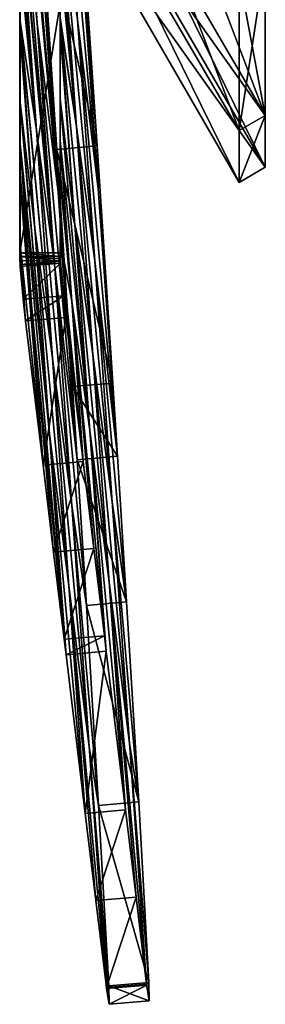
# Model space of a CAD drawing. Extents: x -1633 to 62, y -535 to 375.
# Tile 169 of 256: x -52 to -40, y -342 to -293. Entities that reach past the tile are written whole.
import ezdxf

# ---------------------------------------------------------------- set-up
doc = ezdxf.new("R2010")
doc.units = 0
doc.header["$LTSCALE"] = 33.374815
for name, color, linetype in [('417', 7, 'CONTINUOUS'), ('423', 7, 'CONTINUOUS'), ('425', 7, 'CONTINUOUS'), ('704', 7, 'CONTINUOUS'), ('705', 7, 'CONTINUOUS'), ('709', 7, 'CONTINUOUS'), ('735', 7, 'CONTINUOUS'), ('738', 7, 'CONTINUOUS'), ('739', 7, 'CONTINUOUS'), ('740', 7, 'CONTINUOUS'), ('741', 7, 'CONTINUOUS'), ('742', 7, 'CONTINUOUS'), ('744', 7, 'CONTINUOUS'), ('746', 7, 'CONTINUOUS'), ('749', 7, 'CONTINUOUS'), ('752', 7, 'CONTINUOUS'), ('754', 7, 'CONTINUOUS')]:
    doc.layers.add(name, color=color, linetype=linetype)

msp = doc.modelspace()

# ---------------------------------------------------------------- linework, layer by layer
at = {"layer": '417', "color": 7, "linetype": 'CONTINUOUS'}
for points in [[(-47.808, -283.712, 37.351), (-47.808, -276.41, 74.064), (-39.817, -297.433, 39.158), (-47.808, -283.712, 37.351)], [(-39.817, -297.433, 39.158), (-47.808, -276.41, 74.064), (-39.817, -289.778, 77.646), (-39.817, -297.433, 39.158)], [(-47.808, -286.16, 0), (-47.808, -283.712, 37.351), (-39.817, -300), (-47.808, -286.16, 0)], [(-39.817, -300), (-47.808, -283.712, 37.351), (-39.817, -297.433, 39.158), (-39.817, -300)], [(-47.808, -283.712, -37.351), (-47.808, -286.16, 0), (-39.817, -297.433, -39.158), (-47.808, -283.712, -37.351)], [(-39.817, -289.778, -77.646), (-47.808, -283.712, -37.351), (-39.817, -297.433, -39.158), (-39.817, -289.778, -77.646)], [(-39.817, -297.433, -39.158), (-47.808, -286.16, 0), (-39.817, -300), (-39.817, -297.433, -39.158)]]:
    msp.add_3dface(points, dxfattribs=at)
at = {"layer": '423', "color": 7, "linetype": 'CONTINUOUS'}
for points in [[(-41.116, -290.502, -77.84), (-41.116, -298.177, -39.256), (-49.107, -277.134, -74.258), (-41.116, -290.502, -77.84)], [(-49.107, -277.134, -74.258), (-41.116, -298.177, -39.256), (-49.107, -284.456, -37.449), (-49.107, -277.134, -74.258)], [(-41.116, -298.177, -39.256), (-41.116, -300.75), (-49.107, -284.456, -37.449), (-41.116, -298.177, -39.256)], [(-49.107, -284.456, -37.449), (-41.116, -300.75), (-49.107, -286.91, 0), (-49.107, -284.456, -37.449)], [(-41.116, -298.177, 39.256), (-41.116, -290.502, 77.84), (-49.107, -284.456, 37.449), (-41.116, -298.177, 39.256)], [(-49.107, -286.91, 0), (-41.116, -298.177, 39.256), (-49.107, -284.456, 37.449), (-49.107, -286.91, 0)], [(-41.116, -300.75), (-41.116, -298.177, 39.256), (-49.107, -286.91, 0), (-41.116, -300.75)]]:
    msp.add_3dface(points, dxfattribs=at)
at = {"layer": '425', "color": 7, "linetype": 'CONTINUOUS'}
for points in [[(-39.817, -289.778, -77.646), (-39.817, -297.433, -39.158), (-41.116, -290.502, -77.84), (-39.817, -289.778, -77.646)], [(-39.817, -297.433, 39.158), (-39.817, -289.778, 77.646), (-41.116, -298.177, 39.256), (-39.817, -297.433, 39.158)], [(-41.116, -298.177, 39.256), (-39.817, -289.778, 77.646), (-41.116, -290.502, 77.84), (-41.116, -298.177, 39.256)], [(-41.116, -290.502, -77.84), (-39.817, -297.433, -39.158), (-41.116, -298.177, -39.256), (-41.116, -290.502, -77.84)], [(-39.817, -297.433, -39.158), (-39.817, -300), (-41.116, -298.177, -39.256), (-39.817, -297.433, -39.158)], [(-39.817, -300), (-39.817, -297.433, 39.158), (-41.116, -300.75), (-39.817, -300)], [(-41.116, -300.75), (-39.817, -297.433, 39.158), (-41.116, -298.177, 39.256), (-41.116, -300.75)], [(-41.116, -298.177, -39.256), (-39.817, -300), (-41.116, -300.75), (-41.116, -298.177, -39.256)]]:
    msp.add_3dface(points, dxfattribs=at)
at = {"layer": '704', "color": 7, "linetype": 'CONTINUOUS'}
for points in [[(-49.977, -298.257, -104.261), (-49.977, -284.105, -118.414), (-49.977, -279.115, -94.234), (-49.977, -298.257, -104.261)], [(-49.977, -291.635, -81.64), (-49.977, -298.257, -104.261), (-49.977, -279.115, -94.234), (-49.977, -291.635, -81.64)], [(-49.977, -293.07, -134.799), (-49.977, -292.371, -138.91), (-49.977, -284.105, -118.414), (-49.977, -293.07, -134.799)], [(-49.977, -296.387, -115.274), (-49.977, -293.07, -134.799), (-49.977, -284.105, -118.414), (-49.977, -296.387, -115.274)], [(-49.977, -296.387, -115.274), (-49.977, -284.105, -118.414), (-49.977, -296.533, -114.413), (-49.977, -296.387, -115.274)], [(-49.977, -298.257, -104.261), (-49.977, -296.533, -114.413), (-49.977, -284.105, -118.414), (-49.977, -298.257, -104.261)], [(-49.977, -299.996, -94.027), (-49.977, -298.257, -104.261), (-49.977, -291.635, -81.64), (-49.977, -299.996, -94.027)], [(-49.977, -300.402, -91.637), (-49.977, -299.996, -94.027), (-49.977, -291.635, -81.64), (-49.977, -300.402, -91.637)], [(-49.977, -303.459, -73.641), (-49.977, -300.402, -91.637), (-49.977, -291.635, -81.64), (-49.977, -303.459, -73.641)], [(-49.977, -304.241, -69.034), (-49.977, -303.459, -73.641), (-49.977, -291.635, -81.64), (-49.977, -304.241, -69.034)], [(-49.977, -304.241, -69.034), (-49.977, -291.635, -81.64), (-49.977, -291.886, -64.71), (-49.977, -304.241, -69.034)], [(-49.977, -304.245, -67.45), (-49.977, -304.241, -69.034), (-49.977, -291.886, -64.71), (-49.977, -304.245, -67.45)], [(-49.977, -304.417, -68), (-49.977, -304.241, -69.034), (-49.977, -304.245, -67.45), (-49.977, -304.417, -68)]]:
    msp.add_3dface(points, dxfattribs=at)
at = {"layer": '705', "color": 7, "linetype": 'CONTINUOUS'}
for points in [[(-51.977, -292.273, -139.488), (-51.977, -293.07, -134.799), (-51.977, -269.952, -132.566), (-51.977, -292.273, -139.488)], [(-51.977, -269.952, -132.566), (-51.977, -293.07, -134.799), (-51.977, -284.105, -118.414), (-51.977, -269.952, -132.566)], [(-51.977, -298.257, -104.261), (-51.977, -279.115, -94.234), (-51.977, -279.11, -95.512), (-51.977, -298.257, -104.261)], [(-51.977, -298.257, -104.261), (-51.977, -279.11, -95.512), (-51.977, -284.105, -118.414), (-51.977, -298.257, -104.261)], [(-51.977, -298.257, -104.261), (-51.977, -299.996, -94.027), (-51.977, -279.115, -94.234), (-51.977, -298.257, -104.261)], [(-51.977, -279.115, -94.234), (-51.977, -299.996, -94.027), (-51.977, -291.635, -81.64), (-51.977, -279.115, -94.234)], [(-51.977, -293.07, -134.799), (-51.977, -296.533, -114.413), (-51.977, -284.105, -118.414), (-51.977, -293.07, -134.799)], [(-51.977, -296.533, -114.413), (-51.977, -298.257, -104.261), (-51.977, -284.105, -118.414), (-51.977, -296.533, -114.413)], [(-51.977, -304.241, -69.034), (-51.977, -285.81, -70.652), (-51.977, -284.29, -70.881), (-51.977, -304.241, -69.034)], [(-51.977, -304.241, -69.034), (-51.977, -284.29, -70.881), (-51.977, -291.635, -81.64), (-51.977, -304.241, -69.034)], [(-51.977, -304.241, -69.034), (-51.977, -286.718, -69.411), (-51.977, -285.81, -70.652), (-51.977, -304.241, -69.034)], [(-51.977, -304.241, -69.034), (-51.977, -286.924, -68.555), (-51.977, -286.718, -69.411), (-51.977, -304.241, -69.034)], [(-51.977, -304.241, -69.034), (-51.977, -287.127, -67.697), (-51.977, -286.924, -68.555), (-51.977, -304.241, -69.034)], [(-51.977, -304.241, -69.034), (-51.977, -288.894, -65.227), (-51.977, -287.127, -67.697), (-51.977, -304.241, -69.034)], [(-51.977, -304.241, -69.034), (-51.977, -291.886, -64.71), (-51.977, -288.894, -65.227), (-51.977, -304.241, -69.034)], [(-51.977, -299.996, -94.027), (-51.977, -303.459, -73.641), (-51.977, -291.635, -81.64), (-51.977, -299.996, -94.027)], [(-51.977, -303.459, -73.641), (-51.977, -304.241, -69.034), (-51.977, -291.635, -81.64), (-51.977, -303.459, -73.641)], [(-51.977, -304.241, -69.034), (-51.977, -304.417, -68), (-51.977, -291.886, -64.71), (-51.977, -304.241, -69.034)], [(-51.977, -291.886, -64.71), (-51.977, -304.417, -68), (-51.977, -304.245, -67.45), (-51.977, -291.886, -64.71)]]:
    msp.add_3dface(points, dxfattribs=at)
at = {"layer": '709', "color": 7, "linetype": 'CONTINUOUS'}
for points in [[(-49.977, -304.245, -67.45), (-49.977, -291.886, -64.71), (-51.977, -304.245, -67.45), (-49.977, -304.245, -67.45)], [(-49.977, -291.886, -64.71), (-51.977, -291.886, -64.71), (-51.977, -304.245, -67.45), (-49.977, -291.886, -64.71)]]:
    msp.add_3dface(points, dxfattribs=at)
at = {"layer": '735', "color": 7, "linetype": 'CONTINUOUS'}
for points in [[(-51.688, -307.62, -69.916), (-50.823, -314.764, -86.913), (-49.696, -307.448, -69.887), (-51.688, -307.62, -69.916)], [(-50.823, -314.764, -86.913), (-48.831, -314.592, -86.883), (-49.696, -307.448, -69.887), (-50.823, -314.764, -86.913)], [(-50.823, -314.764, -86.913), (-50.3, -319.084, -97.188), (-48.831, -314.592, -86.883), (-50.823, -314.764, -86.913)], [(-50.3, -319.084, -97.188), (-48.308, -318.912, -97.159), (-48.831, -314.592, -86.883), (-50.3, -319.084, -97.188)], [(-50.3, -319.084, -97.188), (-49.777, -323.403, -107.464), (-48.308, -318.912, -97.159), (-50.3, -319.084, -97.188)], [(-49.777, -323.403, -107.464), (-47.785, -323.231, -107.435), (-48.308, -318.912, -97.159), (-49.777, -323.403, -107.464)], [(-49.777, -323.403, -107.464), (-49.684, -324.172, -109.295), (-47.785, -323.231, -107.435), (-49.777, -323.403, -107.464)], [(-49.684, -324.172, -109.295), (-47.691, -324.001, -109.266), (-47.785, -323.231, -107.435), (-49.684, -324.172, -109.295)], [(-49.684, -324.172, -109.295), (-48.731, -332.042, -128.016), (-47.691, -324.001, -109.266), (-49.684, -324.172, -109.295)], [(-48.731, -332.042, -128.016), (-46.738, -331.87, -127.987), (-47.691, -324.001, -109.266), (-48.731, -332.042, -128.016)], [(-48.731, -332.042, -128.016), (-48.208, -336.361, -138.292), (-46.738, -331.87, -127.987), (-48.731, -332.042, -128.016)], [(-48.208, -336.361, -138.292), (-46.215, -336.189, -138.263), (-46.738, -331.87, -127.987), (-48.208, -336.361, -138.292)], [(-48.208, -336.361, -138.292), (-47.684, -340.68, -148.568), (-46.215, -336.189, -138.263), (-48.208, -336.361, -138.292)], [(-47.684, -340.68, -148.568), (-45.692, -340.509, -148.539), (-46.215, -336.189, -138.263), (-47.684, -340.68, -148.568)], [(-47.684, -340.68, -148.568), (-47.679, -340.725, -148.674), (-45.692, -340.509, -148.539), (-47.684, -340.68, -148.568)], [(-47.679, -340.725, -148.674), (-45.687, -340.553, -148.644), (-45.692, -340.509, -148.539), (-47.679, -340.725, -148.674)]]:
    msp.add_3dface(points, dxfattribs=at)
at = {"layer": '738', "color": 7, "linetype": 'CONTINUOUS'}
for points in [[(-48.086, -301.066, -217.345), (-49.028, -287.901, -230.557), (-49.97, -280.72, -208.543), (-48.086, -301.066, -217.345)], [(-49.114, -292.678, -196.542), (-48.086, -301.066, -217.345), (-49.97, -280.72, -208.543), (-49.114, -292.678, -196.542)], [(-48.14, -298.939, -226.208), (-48.997, -286.308, -242.052), (-49.028, -287.901, -230.557), (-48.14, -298.939, -226.208)], [(-48.259, -304.635, -184.541), (-49.114, -292.678, -196.542), (-49.97, -286.704, -173.316), (-48.259, -304.635, -184.541)], [(-49.162, -297.995, -161.984), (-48.259, -304.635, -184.541), (-49.97, -286.704, -173.316), (-49.162, -297.995, -161.984)], [(-49.162, -297.995, -161.984), (-49.97, -286.704, -173.316), (-49.97, -288.558, -162.402), (-49.162, -297.995, -161.984)], [(-48.086, -301.066, -217.345), (-48.14, -298.939, -226.208), (-49.028, -287.901, -230.557), (-48.086, -301.066, -217.345)], [(-49.162, -297.995, -161.984), (-49.97, -288.558, -162.402), (-49.97, -289.779, -155.214), (-49.162, -297.995, -161.984)], [(-49.97, -292.58, -138.722), (-49.162, -297.995, -161.984), (-49.97, -289.779, -155.214), (-49.97, -292.58, -138.722)], [(-49.97, -292.688, -138.088), (-49.162, -297.995, -161.984), (-49.97, -292.58, -138.722), (-49.97, -292.688, -138.088)], [(-48.354, -309.287, -150.651), (-49.162, -297.995, -161.984), (-49.97, -292.688, -138.088), (-48.354, -309.287, -150.651)], [(-49.241, -302.869, -127.871), (-48.354, -309.287, -150.651), (-49.97, -292.688, -138.088), (-49.241, -302.869, -127.871)], [(-49.241, -302.869, -127.871), (-49.97, -292.688, -138.088), (-49.97, -293.242, -134.828), (-49.241, -302.869, -127.871)], [(-47.134, -314.333, -204.197), (-48.086, -301.066, -217.345), (-49.114, -292.678, -196.542), (-47.134, -314.333, -204.197)], [(-48.259, -304.635, -184.541), (-47.134, -314.333, -204.197), (-49.114, -292.678, -196.542), (-48.259, -304.635, -184.541)], [(-49.241, -302.869, -127.871), (-49.97, -293.242, -134.828), (-49.97, -296.603, -115.041), (-49.241, -302.869, -127.871)], [(-49.97, -296.705, -114.442), (-49.241, -302.869, -127.871), (-49.97, -296.603, -115.041), (-49.97, -296.705, -114.442)], [(-48.513, -313.05, -117.653), (-49.241, -302.869, -127.871), (-49.97, -296.705, -114.442), (-48.513, -313.05, -117.653)], [(-49.97, -298.672, -102.861), (-48.513, -313.05, -117.653), (-49.97, -296.705, -114.442), (-49.97, -298.672, -102.861)], [(-47.403, -316.593, -172.54), (-48.259, -304.635, -184.541), (-49.162, -297.995, -161.984), (-47.403, -316.593, -172.54)], [(-48.354, -309.287, -150.651), (-47.403, -316.593, -172.54), (-49.162, -297.995, -161.984), (-48.354, -309.287, -150.651)], [(-49.4, -306.632, -94.872), (-48.513, -313.05, -117.653), (-49.97, -298.672, -102.861), (-49.4, -306.632, -94.872)], [(-49.97, -298.672, -102.861), (-49.97, -300.168, -94.056), (-49.4, -306.632, -94.872), (-49.97, -298.672, -102.861)], [(-47.367, -310.699, -209.703), (-48.14, -298.939, -226.208), (-48.086, -301.066, -217.345), (-47.367, -310.699, -209.703)], [(-49.97, -300.625, -91.36), (-49.4, -306.632, -94.872), (-49.97, -300.168, -94.056), (-49.97, -300.625, -91.36)], [(-49.97, -303.63, -73.67), (-49.4, -306.632, -94.872), (-49.97, -300.625, -91.36), (-49.97, -303.63, -73.67)], [(-47.134, -314.333, -204.197), (-47.367, -310.699, -209.703), (-48.086, -301.066, -217.345), (-47.134, -314.333, -204.197)], [(-47.546, -320.578, -139.319), (-48.354, -309.287, -150.651), (-49.241, -302.869, -127.871), (-47.546, -320.578, -139.319)], [(-48.513, -313.05, -117.653), (-47.546, -320.578, -139.319), (-49.241, -302.869, -127.871), (-48.513, -313.05, -117.653)], [(-49.97, -304.648, -67.68), (-48.831, -314.592, -86.883), (-49.97, -303.63, -73.67), (-49.97, -304.648, -67.68)], [(-48.831, -314.592, -86.883), (-49.4, -306.632, -94.872), (-49.97, -303.63, -73.67), (-48.831, -314.592, -86.883)], [(-49.97, -304.648, -67.68), (-49.963, -304.752, -67.566), (-48.831, -314.592, -86.883), (-49.97, -304.648, -67.68)], [(-46.682, -321.553, -192.585), (-47.134, -314.333, -204.197), (-48.259, -304.635, -184.541), (-46.682, -321.553, -192.585)], [(-47.403, -316.593, -172.54), (-46.682, -321.553, -192.585), (-48.259, -304.635, -184.541), (-47.403, -316.593, -172.54)], [(-48.831, -314.592, -86.883), (-49.963, -304.752, -67.566), (-49.696, -307.448, -69.887), (-48.831, -314.592, -86.883)], [(-49.696, -307.448, -69.887), (-49.963, -304.752, -67.566), (-49.811, -306.372, -68.408), (-49.696, -307.448, -69.887)], [(-47.785, -323.231, -107.435), (-48.513, -313.05, -117.653), (-49.4, -306.632, -94.872), (-47.785, -323.231, -107.435)], [(-48.308, -318.912, -97.159), (-47.785, -323.231, -107.435), (-49.4, -306.632, -94.872), (-48.308, -318.912, -97.159)], [(-48.831, -314.592, -86.883), (-48.308, -318.912, -97.159), (-49.4, -306.632, -94.872), (-48.831, -314.592, -86.883)], [(-46.548, -328.551, -160.54), (-47.403, -316.593, -172.54), (-48.354, -309.287, -150.651), (-46.548, -328.551, -160.54)], [(-47.546, -320.578, -139.319), (-46.548, -328.551, -160.54), (-48.354, -309.287, -150.651), (-47.546, -320.578, -139.319)], [(-46.738, -331.87, -127.987), (-47.546, -320.578, -139.319), (-48.513, -313.05, -117.653), (-46.738, -331.87, -127.987)], [(-47.691, -324.001, -109.266), (-46.738, -331.87, -127.987), (-48.513, -313.05, -117.653), (-47.691, -324.001, -109.266)], [(-47.785, -323.231, -107.435), (-47.691, -324.001, -109.266), (-48.513, -313.05, -117.653), (-47.785, -323.231, -107.435)], [(-46.085, -331.471, -174.905), (-46.682, -321.553, -192.585), (-47.403, -316.593, -172.54), (-46.085, -331.471, -174.905)], [(-46.548, -328.551, -160.54), (-46.085, -331.471, -174.905), (-47.403, -316.593, -172.54), (-46.548, -328.551, -160.54)], [(-45.692, -340.509, -148.539), (-46.548, -328.551, -160.54), (-47.546, -320.578, -139.319), (-45.692, -340.509, -148.539)], [(-45.692, -340.509, -148.539), (-47.546, -320.578, -139.319), (-46.215, -336.189, -138.263), (-45.692, -340.509, -148.539)], [(-46.738, -331.87, -127.987), (-46.215, -336.189, -138.263), (-47.546, -320.578, -139.319), (-46.738, -331.87, -127.987)], [(-45.58, -340.421, -156.715), (-46.085, -331.471, -174.905), (-46.548, -328.551, -160.54), (-45.58, -340.421, -156.715)], [(-45.692, -340.509, -148.539), (-45.58, -340.421, -156.715), (-46.548, -328.551, -160.54), (-45.692, -340.509, -148.539)], [(-45.56, -341.334, -152.692), (-45.58, -340.421, -156.715), (-45.692, -340.509, -148.539), (-45.56, -341.334, -152.692)], [(-45.687, -340.553, -148.644), (-45.56, -341.334, -152.692), (-45.692, -340.509, -148.539), (-45.687, -340.553, -148.644)]]:
    msp.add_3dface(points, dxfattribs=at)
at = {"layer": '739', "color": 7, "linetype": 'CONTINUOUS'}
for points in [[(-51.02, -288.073, -230.587), (-50.078, -301.238, -217.374), (-51.962, -279.562, -216.402), (-51.02, -288.073, -230.587)], [(-51.962, -279.562, -216.402), (-50.078, -301.238, -217.374), (-51.962, -280.684, -209.792), (-51.962, -279.562, -216.402)], [(-51.962, -280.684, -209.792), (-50.078, -301.238, -217.374), (-51.962, -280.892, -208.572), (-51.962, -280.684, -209.792)], [(-51.962, -280.892, -208.572), (-50.078, -301.238, -217.374), (-51.107, -292.849, -196.571), (-51.962, -280.892, -208.572)], [(-51.962, -280.892, -208.572), (-51.107, -292.849, -196.571), (-51.962, -283.025, -196.016), (-51.962, -280.892, -208.572)], [(-51.962, -283.025, -196.016), (-51.107, -292.849, -196.571), (-51.962, -284.707, -186.112), (-51.962, -283.025, -196.016)], [(-51.107, -292.849, -196.571), (-50.251, -304.807, -184.57), (-51.962, -284.707, -186.112), (-51.107, -292.849, -196.571)], [(-51.962, -284.707, -186.112), (-50.251, -304.807, -184.57), (-51.962, -286.488, -175.63), (-51.962, -284.707, -186.112)], [(-51.962, -286.488, -175.63), (-50.251, -304.807, -184.57), (-51.962, -286.876, -173.345), (-51.962, -286.488, -175.63)], [(-50.132, -299.111, -226.237), (-51.02, -288.073, -230.587), (-50.989, -286.48, -242.081), (-50.132, -299.111, -226.237)], [(-51.962, -286.876, -173.345), (-50.251, -304.807, -184.57), (-51.154, -298.167, -162.013), (-51.962, -286.876, -173.345)], [(-51.962, -286.876, -173.345), (-51.154, -298.167, -162.013), (-51.962, -288.73, -162.431), (-51.962, -286.876, -173.345)], [(-50.078, -301.238, -217.374), (-51.02, -288.073, -230.587), (-50.132, -299.111, -226.237), (-50.078, -301.238, -217.374)], [(-51.962, -288.73, -162.431), (-51.154, -298.167, -162.013), (-51.962, -289.95, -155.244), (-51.962, -288.73, -162.431)], [(-51.962, -289.95, -155.244), (-51.154, -298.167, -162.013), (-51.962, -292.752, -138.751), (-51.962, -289.95, -155.244)], [(-51.154, -298.167, -162.013), (-50.346, -309.459, -150.68), (-51.962, -292.752, -138.751), (-51.154, -298.167, -162.013)], [(-51.962, -292.752, -138.751), (-50.346, -309.459, -150.68), (-51.962, -292.86, -138.118), (-51.962, -292.752, -138.751)], [(-51.962, -292.86, -138.118), (-50.346, -309.459, -150.68), (-51.234, -303.041, -127.9), (-51.962, -292.86, -138.118)], [(-51.962, -292.86, -138.118), (-51.234, -303.041, -127.9), (-51.962, -293.413, -134.857), (-51.962, -292.86, -138.118)], [(-50.078, -301.238, -217.374), (-49.127, -314.505, -204.226), (-51.107, -292.849, -196.571), (-50.078, -301.238, -217.374)], [(-51.107, -292.849, -196.571), (-49.127, -314.505, -204.226), (-50.251, -304.807, -184.57), (-51.107, -292.849, -196.571)], [(-51.962, -293.413, -134.857), (-51.234, -303.041, -127.9), (-51.962, -296.775, -115.07), (-51.962, -293.413, -134.857)], [(-51.234, -303.041, -127.9), (-50.505, -313.222, -117.682), (-51.962, -296.775, -115.07), (-51.234, -303.041, -127.9)], [(-51.962, -296.775, -115.07), (-50.505, -313.222, -117.682), (-51.962, -296.876, -114.471), (-51.962, -296.775, -115.07)], [(-51.962, -296.876, -114.471), (-50.505, -313.222, -117.682), (-51.962, -298.844, -102.89), (-51.962, -296.876, -114.471)], [(-50.251, -304.807, -184.57), (-49.396, -316.765, -172.57), (-51.154, -298.167, -162.013), (-50.251, -304.807, -184.57)], [(-51.154, -298.167, -162.013), (-49.396, -316.765, -172.57), (-50.346, -309.459, -150.68), (-51.154, -298.167, -162.013)], [(-50.505, -313.222, -117.682), (-49.777, -323.403, -107.464), (-51.962, -298.844, -102.89), (-50.505, -313.222, -117.682)], [(-51.962, -298.844, -102.89), (-49.777, -323.403, -107.464), (-51.393, -306.804, -94.902), (-51.962, -298.844, -102.89)], [(-51.962, -298.844, -102.89), (-51.393, -306.804, -94.902), (-51.962, -300.339, -94.085), (-51.962, -298.844, -102.89)], [(-49.359, -310.871, -209.732), (-50.078, -301.238, -217.374), (-50.132, -299.111, -226.237), (-49.359, -310.871, -209.732)], [(-51.962, -300.339, -94.085), (-51.393, -306.804, -94.902), (-51.962, -300.797, -91.39), (-51.962, -300.339, -94.085)], [(-51.393, -306.804, -94.902), (-50.823, -314.764, -86.913), (-51.962, -300.797, -91.39), (-51.393, -306.804, -94.902)], [(-51.962, -300.797, -91.39), (-50.823, -314.764, -86.913), (-51.962, -303.802, -73.699), (-51.962, -300.797, -91.39)], [(-49.127, -314.505, -204.226), (-50.078, -301.238, -217.374), (-49.359, -310.871, -209.732), (-49.127, -314.505, -204.226)], [(-50.346, -309.459, -150.68), (-49.539, -320.75, -139.348), (-51.234, -303.041, -127.9), (-50.346, -309.459, -150.68)], [(-51.234, -303.041, -127.9), (-49.539, -320.75, -139.348), (-50.505, -313.222, -117.682), (-51.234, -303.041, -127.9)], [(-51.962, -304.82, -67.709), (-51.962, -303.802, -73.699), (-51.688, -307.62, -69.916), (-51.962, -304.82, -67.709)], [(-51.962, -303.802, -73.699), (-50.823, -314.764, -86.913), (-51.688, -307.62, -69.916), (-51.962, -303.802, -73.699)], [(-51.955, -304.924, -67.596), (-51.962, -304.82, -67.709), (-51.688, -307.62, -69.916), (-51.955, -304.924, -67.596)], [(-51.803, -306.544, -68.437), (-51.955, -304.924, -67.596), (-51.688, -307.62, -69.916), (-51.803, -306.544, -68.437)], [(-50.251, -304.807, -184.57), (-49.127, -314.505, -204.226), (-48.674, -321.725, -192.615), (-50.251, -304.807, -184.57)], [(-49.396, -316.765, -172.57), (-50.251, -304.807, -184.57), (-48.674, -321.725, -192.615), (-49.396, -316.765, -172.57)], [(-51.393, -306.804, -94.902), (-49.777, -323.403, -107.464), (-50.3, -319.084, -97.188), (-51.393, -306.804, -94.902)], [(-50.823, -314.764, -86.913), (-51.393, -306.804, -94.902), (-50.3, -319.084, -97.188), (-50.823, -314.764, -86.913)], [(-49.396, -316.765, -172.57), (-48.54, -328.723, -160.569), (-50.346, -309.459, -150.68), (-49.396, -316.765, -172.57)], [(-50.346, -309.459, -150.68), (-48.54, -328.723, -160.569), (-49.539, -320.75, -139.348), (-50.346, -309.459, -150.68)], [(-49.539, -320.75, -139.348), (-48.731, -332.042, -128.016), (-50.505, -313.222, -117.682), (-49.539, -320.75, -139.348)], [(-50.505, -313.222, -117.682), (-48.731, -332.042, -128.016), (-49.684, -324.172, -109.295), (-50.505, -313.222, -117.682)], [(-49.777, -323.403, -107.464), (-50.505, -313.222, -117.682), (-49.684, -324.172, -109.295), (-49.777, -323.403, -107.464)], [(-48.54, -328.723, -160.569), (-49.396, -316.765, -172.57), (-48.078, -331.642, -174.934), (-48.54, -328.723, -160.569)], [(-48.078, -331.642, -174.934), (-49.396, -316.765, -172.57), (-48.674, -321.725, -192.615), (-48.078, -331.642, -174.934)], [(-48.54, -328.723, -160.569), (-47.684, -340.68, -148.568), (-49.539, -320.75, -139.348), (-48.54, -328.723, -160.569)], [(-49.539, -320.75, -139.348), (-47.684, -340.68, -148.568), (-48.208, -336.361, -138.292), (-49.539, -320.75, -139.348)], [(-48.731, -332.042, -128.016), (-49.539, -320.75, -139.348), (-48.208, -336.361, -138.292), (-48.731, -332.042, -128.016)], [(-47.684, -340.68, -148.568), (-48.54, -328.723, -160.569), (-47.679, -340.725, -148.674), (-47.684, -340.68, -148.568)], [(-47.679, -340.725, -148.674), (-48.54, -328.723, -160.569), (-47.552, -341.506, -152.722), (-47.679, -340.725, -148.674)], [(-47.552, -341.506, -152.722), (-48.54, -328.723, -160.569), (-47.572, -340.593, -156.744), (-47.552, -341.506, -152.722)], [(-47.572, -340.593, -156.744), (-48.54, -328.723, -160.569), (-48.078, -331.642, -174.934), (-47.572, -340.593, -156.744)]]:
    msp.add_3dface(points, dxfattribs=at)
at = {"layer": '740', "color": 7, "linetype": 'CONTINUOUS'}
for points in [[(-51.977, -292.273, -139.488), (-51.974, -289.779, -155.214), (-51.977, -293.07, -134.799), (-51.977, -292.273, -139.488)], [(-51.977, -293.07, -134.799), (-51.974, -289.779, -155.214), (-51.974, -293.242, -134.828), (-51.977, -293.07, -134.799)], [(-51.974, -289.779, -155.214), (-51.962, -289.95, -155.244), (-51.974, -293.242, -134.828), (-51.974, -289.779, -155.214)], [(-51.962, -289.95, -155.244), (-51.962, -292.752, -138.751), (-51.974, -293.242, -134.828), (-51.962, -289.95, -155.244)], [(-51.962, -292.752, -138.751), (-51.962, -292.86, -138.118), (-51.974, -293.242, -134.828), (-51.962, -292.752, -138.751)], [(-51.962, -292.86, -138.118), (-51.962, -293.413, -134.857), (-51.974, -293.242, -134.828), (-51.962, -292.86, -138.118)], [(-51.977, -293.07, -134.799), (-51.974, -293.242, -134.828), (-51.977, -296.533, -114.413), (-51.977, -293.07, -134.799)], [(-51.977, -296.533, -114.413), (-51.974, -293.242, -134.828), (-51.974, -296.705, -114.442), (-51.977, -296.533, -114.413)], [(-51.974, -293.242, -134.828), (-51.962, -293.413, -134.857), (-51.974, -296.705, -114.442), (-51.974, -293.242, -134.828)], [(-51.962, -293.413, -134.857), (-51.962, -296.775, -115.07), (-51.974, -296.705, -114.442), (-51.962, -293.413, -134.857)], [(-51.977, -296.533, -114.413), (-51.974, -296.705, -114.442), (-51.977, -298.257, -104.261), (-51.977, -296.533, -114.413)], [(-51.977, -298.257, -104.261), (-51.974, -296.705, -114.442), (-51.977, -299.996, -94.027), (-51.977, -298.257, -104.261)], [(-51.977, -299.996, -94.027), (-51.974, -296.705, -114.442), (-51.974, -300.168, -94.056), (-51.977, -299.996, -94.027)], [(-51.962, -296.775, -115.07), (-51.962, -296.876, -114.471), (-51.974, -296.705, -114.442), (-51.962, -296.775, -115.07)], [(-51.974, -296.705, -114.442), (-51.962, -296.876, -114.471), (-51.974, -300.168, -94.056), (-51.974, -296.705, -114.442)], [(-51.962, -296.876, -114.471), (-51.962, -298.844, -102.89), (-51.974, -300.168, -94.056), (-51.962, -296.876, -114.471)], [(-51.962, -298.844, -102.89), (-51.962, -300.339, -94.085), (-51.974, -300.168, -94.056), (-51.962, -298.844, -102.89)], [(-51.977, -299.996, -94.027), (-51.974, -300.168, -94.056), (-51.977, -303.459, -73.641), (-51.977, -299.996, -94.027)], [(-51.977, -303.459, -73.641), (-51.974, -300.168, -94.056), (-51.974, -303.631, -73.67), (-51.977, -303.459, -73.641)], [(-51.974, -300.168, -94.056), (-51.962, -300.339, -94.085), (-51.974, -303.631, -73.67), (-51.974, -300.168, -94.056)], [(-51.962, -300.339, -94.085), (-51.962, -300.797, -91.39), (-51.974, -303.631, -73.67), (-51.962, -300.339, -94.085)], [(-51.962, -300.797, -91.39), (-51.962, -303.802, -73.699), (-51.974, -303.631, -73.67), (-51.962, -300.797, -91.39)], [(-51.977, -303.459, -73.641), (-51.974, -303.631, -73.67), (-51.977, -304.241, -69.034), (-51.977, -303.459, -73.641)], [(-51.977, -304.241, -69.034), (-51.974, -303.631, -73.67), (-51.977, -304.417, -68), (-51.977, -304.241, -69.034)], [(-51.977, -304.417, -68), (-51.974, -303.631, -73.67), (-51.974, -304.619, -67.854), (-51.977, -304.417, -68)], [(-51.974, -303.631, -73.67), (-51.962, -303.802, -73.699), (-51.974, -304.619, -67.854), (-51.974, -303.631, -73.67)], [(-51.962, -303.802, -73.699), (-51.962, -304.82, -67.709), (-51.974, -304.619, -67.854), (-51.962, -303.802, -73.699)]]:
    msp.add_3dface(points, dxfattribs=at)
at = {"layer": '741', "color": 7, "linetype": 'CONTINUOUS'}
for points in [[(-49.977, -289.607, -155.185), (-49.977, -292.273, -139.488), (-49.976, -293.156, -134.814), (-49.977, -289.607, -155.185)], [(-49.976, -289.693, -155.2), (-49.977, -289.607, -155.185), (-49.976, -293.156, -134.814), (-49.976, -289.693, -155.2)], [(-49.97, -292.688, -138.088), (-49.97, -292.58, -138.722), (-49.976, -289.693, -155.2), (-49.97, -292.688, -138.088)], [(-49.97, -293.242, -134.828), (-49.97, -292.688, -138.088), (-49.976, -289.693, -155.2), (-49.97, -293.242, -134.828)], [(-49.97, -293.242, -134.828), (-49.976, -289.693, -155.2), (-49.976, -293.156, -134.814), (-49.97, -293.242, -134.828)], [(-49.977, -292.273, -139.488), (-49.977, -292.371, -138.91), (-49.976, -293.156, -134.814), (-49.977, -292.273, -139.488)], [(-49.977, -292.371, -138.91), (-49.977, -293.07, -134.799), (-49.976, -293.156, -134.814), (-49.977, -292.371, -138.91)], [(-49.977, -293.07, -134.799), (-49.977, -296.387, -115.274), (-49.976, -296.619, -114.428), (-49.977, -293.07, -134.799)], [(-49.976, -293.156, -134.814), (-49.977, -293.07, -134.799), (-49.976, -296.619, -114.428), (-49.976, -293.156, -134.814)], [(-49.97, -296.603, -115.041), (-49.97, -293.242, -134.828), (-49.976, -293.156, -134.814), (-49.97, -296.603, -115.041)], [(-49.97, -296.705, -114.442), (-49.97, -296.603, -115.041), (-49.976, -293.156, -134.814), (-49.97, -296.705, -114.442)], [(-49.97, -296.705, -114.442), (-49.976, -293.156, -134.814), (-49.976, -296.619, -114.428), (-49.97, -296.705, -114.442)], [(-49.977, -296.387, -115.274), (-49.977, -296.533, -114.413), (-49.976, -296.619, -114.428), (-49.977, -296.387, -115.274)], [(-49.977, -296.533, -114.413), (-49.977, -298.257, -104.261), (-49.976, -300.082, -94.042), (-49.977, -296.533, -114.413)], [(-49.976, -296.619, -114.428), (-49.977, -296.533, -114.413), (-49.976, -300.082, -94.042), (-49.976, -296.619, -114.428)], [(-49.97, -298.672, -102.861), (-49.97, -296.705, -114.442), (-49.976, -296.619, -114.428), (-49.97, -298.672, -102.861)], [(-49.97, -300.168, -94.056), (-49.97, -298.672, -102.861), (-49.976, -296.619, -114.428), (-49.97, -300.168, -94.056)], [(-49.97, -300.168, -94.056), (-49.976, -296.619, -114.428), (-49.976, -300.082, -94.042), (-49.97, -300.168, -94.056)], [(-49.977, -298.257, -104.261), (-49.977, -299.996, -94.027), (-49.976, -300.082, -94.042), (-49.977, -298.257, -104.261)], [(-49.977, -299.996, -94.027), (-49.977, -300.402, -91.637), (-49.976, -303.545, -73.656), (-49.977, -299.996, -94.027)], [(-49.976, -300.082, -94.042), (-49.977, -299.996, -94.027), (-49.976, -303.545, -73.656), (-49.976, -300.082, -94.042)], [(-49.97, -300.625, -91.36), (-49.97, -300.168, -94.056), (-49.976, -300.082, -94.042), (-49.97, -300.625, -91.36)], [(-49.97, -303.63, -73.67), (-49.97, -300.625, -91.36), (-49.976, -300.082, -94.042), (-49.97, -303.63, -73.67)], [(-49.97, -303.63, -73.67), (-49.976, -300.082, -94.042), (-49.976, -303.545, -73.656), (-49.97, -303.63, -73.67)], [(-49.977, -300.402, -91.637), (-49.977, -303.459, -73.641), (-49.976, -303.545, -73.656), (-49.977, -300.402, -91.637)], [(-49.977, -303.459, -73.641), (-49.977, -304.241, -69.034), (-49.976, -304.533, -67.84), (-49.977, -303.459, -73.641)], [(-49.976, -303.545, -73.656), (-49.977, -303.459, -73.641), (-49.976, -304.533, -67.84), (-49.976, -303.545, -73.656)], [(-49.97, -304.648, -67.68), (-49.97, -303.63, -73.67), (-49.976, -303.545, -73.656), (-49.97, -304.648, -67.68)], [(-49.97, -304.648, -67.68), (-49.976, -303.545, -73.656), (-49.976, -304.533, -67.84), (-49.97, -304.648, -67.68)], [(-49.977, -304.241, -69.034), (-49.977, -304.417, -68), (-49.976, -304.533, -67.84), (-49.977, -304.241, -69.034)]]:
    msp.add_3dface(points, dxfattribs=at)
at = {"layer": '742', "color": 7, "linetype": 'CONTINUOUS'}
for points in [[(-50.989, -286.48, -242.081), (-48.997, -286.308, -242.052), (-48.14, -298.939, -226.208), (-50.989, -286.48, -242.081)], [(-50.132, -299.111, -226.237), (-50.989, -286.48, -242.081), (-48.14, -298.939, -226.208), (-50.132, -299.111, -226.237)], [(-50.132, -299.111, -226.237), (-48.14, -298.939, -226.208), (-47.367, -310.699, -209.703), (-50.132, -299.111, -226.237)], [(-49.359, -310.871, -209.732), (-50.132, -299.111, -226.237), (-47.367, -310.699, -209.703), (-49.359, -310.871, -209.732)], [(-49.359, -310.871, -209.732), (-47.367, -310.699, -209.703), (-47.134, -314.333, -204.197), (-49.359, -310.871, -209.732)], [(-49.127, -314.505, -204.226), (-49.359, -310.871, -209.732), (-47.134, -314.333, -204.197), (-49.127, -314.505, -204.226)], [(-49.127, -314.505, -204.226), (-47.134, -314.333, -204.197), (-46.682, -321.553, -192.585), (-49.127, -314.505, -204.226)], [(-48.674, -321.725, -192.615), (-49.127, -314.505, -204.226), (-46.682, -321.553, -192.585), (-48.674, -321.725, -192.615)], [(-48.674, -321.725, -192.615), (-46.682, -321.553, -192.585), (-46.085, -331.471, -174.905), (-48.674, -321.725, -192.615)], [(-48.078, -331.642, -174.934), (-48.674, -321.725, -192.615), (-46.085, -331.471, -174.905), (-48.078, -331.642, -174.934)], [(-48.078, -331.642, -174.934), (-46.085, -331.471, -174.905), (-45.58, -340.421, -156.715), (-48.078, -331.642, -174.934)], [(-47.572, -340.593, -156.744), (-48.078, -331.642, -174.934), (-45.58, -340.421, -156.715), (-47.572, -340.593, -156.744)]]:
    msp.add_3dface(points, dxfattribs=at)
at = {"layer": '744', "color": 7, "linetype": 'CONTINUOUS'}
for points in [[(-47.679, -340.725, -148.674), (-47.552, -341.506, -152.722), (-45.687, -340.553, -148.644), (-47.679, -340.725, -148.674)], [(-47.572, -340.593, -156.744), (-45.58, -340.421, -156.715), (-45.56, -341.334, -152.692), (-47.572, -340.593, -156.744)], [(-47.552, -341.506, -152.722), (-47.572, -340.593, -156.744), (-45.56, -341.334, -152.692), (-47.552, -341.506, -152.722)], [(-47.552, -341.506, -152.722), (-45.56, -341.334, -152.692), (-45.687, -340.553, -148.644), (-47.552, -341.506, -152.722)]]:
    msp.add_3dface(points, dxfattribs=at)
at = {"layer": '746', "color": 7, "linetype": 'CONTINUOUS'}
for points in [[(-49.963, -304.752, -67.566), (-51.955, -304.924, -67.596), (-51.803, -306.544, -68.437), (-49.963, -304.752, -67.566)], [(-49.963, -304.752, -67.566), (-51.803, -306.544, -68.437), (-49.811, -306.372, -68.408), (-49.963, -304.752, -67.566)], [(-51.803, -306.544, -68.437), (-51.688, -307.62, -69.916), (-49.811, -306.372, -68.408), (-51.803, -306.544, -68.437)], [(-51.688, -307.62, -69.916), (-49.696, -307.448, -69.887), (-49.811, -306.372, -68.408), (-51.688, -307.62, -69.916)]]:
    msp.add_3dface(points, dxfattribs=at)
at = {"layer": '749', "color": 7, "linetype": 'CONTINUOUS'}
for points in [[(-49.977, -304.417, -68), (-49.977, -304.245, -67.45), (-51.977, -304.245, -67.45), (-49.977, -304.417, -68)], [(-51.977, -304.417, -68), (-49.977, -304.417, -68), (-51.977, -304.245, -67.45), (-51.977, -304.417, -68)]]:
    msp.add_3dface(points, dxfattribs=at)
at = {"layer": '752', "color": 7, "linetype": 'CONTINUOUS'}
for points in [[(-49.97, -304.648, -67.68), (-51.962, -304.82, -67.709), (-49.963, -304.752, -67.566), (-49.97, -304.648, -67.68)], [(-49.963, -304.752, -67.566), (-51.962, -304.82, -67.709), (-51.955, -304.924, -67.596), (-49.963, -304.752, -67.566)]]:
    msp.add_3dface(points, dxfattribs=at)
at = {"layer": '754', "color": 7, "linetype": 'CONTINUOUS'}
for points in [[(-49.977, -304.417, -68), (-51.977, -304.417, -68), (-49.976, -304.533, -67.84), (-49.977, -304.417, -68)], [(-49.97, -304.648, -67.68), (-51.977, -304.417, -68), (-51.974, -304.619, -67.854), (-49.97, -304.648, -67.68)], [(-51.977, -304.417, -68), (-49.97, -304.648, -67.68), (-49.976, -304.533, -67.84), (-51.977, -304.417, -68)], [(-51.962, -304.82, -67.709), (-49.97, -304.648, -67.68), (-51.974, -304.619, -67.854), (-51.962, -304.82, -67.709)]]:
    msp.add_3dface(points, dxfattribs=at)

doc.saveas('drawing.dxf')
